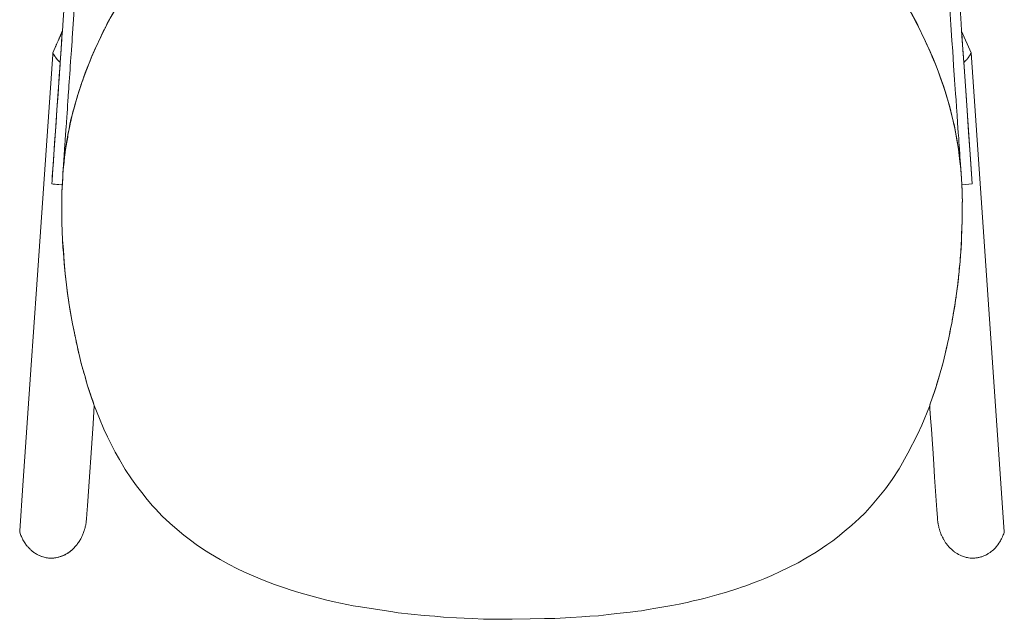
# Model space of a CAD drawing. Header units: centimetres. Extents: x -89 to 73, y -137 to 130.
# Tile 5 of 7: x -89 to -32, y 63 to 97. Entities that reach past the tile are written whole.
import ezdxf

# ---------------------------------------------------------------- set-up
doc = ezdxf.new("R2010")
doc.units = ezdxf.units.CM
doc.header["$LTSCALE"] = 5.08
doc.layers.add('Keine', color=7, linetype='Continuous', lineweight=5)

# ---------------------------------------------------------------- blocks, each defined once
blk = doc.blocks.new('Gruppe-14')
at = {"layer": 'Keine', "color": 7, "linetype": 'Continuous', "lineweight": 9}
blk.add_lwpolyline([(-87.137, 87.926), (-87.123, 88.124), (-87.108, 88.352), (-87.076, 88.806), (-87.047, 89.226), (-87.018, 89.646), (-86.997, 89.956), (-86.971, 90.326), (-86.94, 90.781), (-86.909, 91.221), (-86.888, 91.521), (-86.866, 91.842), (-86.84, 92.226), (-86.807, 92.706), (-86.776, 93.146), (-86.755, 93.446), (-86.725, 93.886), (-86.706, 94.166), (-86.686, 94.461), (-86.66, 94.826), (-86.644, 95.061), (-86.617, 95.446), (-86.596, 95.757), (-86.567, 96.186), (-86.545, 96.502), (-86.524, 96.8), (-86.501, 97.141), (-86.479, 97.461), (-86.461, 97.716), (-86.441, 98.011), (-86.424, 98.261), (-86.4, 98.606), (-86.38, 98.901), (-86.352, 99.298), (-86.334, 99.566), (-86.311, 99.881), (-86.294, 100.126), (-86.275, 100.402), (-86.264, 100.566), (-86.252, 100.742), (-86.238, 100.952), (-86.226, 101.12), (-86.216, 101.28), (-86.206, 101.422), (-86.194, 101.594), (-86.183, 101.764), (-86.175, 101.862), (-86.164, 102.024), (-86.154, 102.194), (-86.144, 102.334), (-86.131, 102.484), (-86.123, 102.604), (-86.106, 102.85), (-86.089, 103.102), (-86.069, 103.436), (-86.05, 103.668), (-86.032, 103.936), (-86.01, 104.281), (-85.963, 104.996), (-85.921, 105.631), (-85.881, 106.206), (-85.847, 106.666), (-85.79, 107.369), (-85.737, 107.93), (-85.665, 108.58), (-85.618, 109.121), (-85.534, 109.775), (-85.452, 110.326), (-85.413, 110.658), (-85.329, 111.132), (-85.267, 111.532), (-85.159, 112.053), (-85.102, 112.38), (-85.026, 112.748), (-84.936, 113.124), (-84.808, 113.647), (-84.703, 114.025), (-84.612, 114.346), (-84.495, 114.737), (-84.374, 115.094), (-84.221, 115.545), (-84.045, 116.01), (-83.872, 116.454), (-83.634, 117.009), (-83.481, 117.337), (-83.237, 117.827), (-83.012, 118.27), (-82.731, 118.791), (-82.579, 119.054), (-82.286, 119.507), (-82.142, 119.731), (-81.862, 120.164), (-81.681, 120.417), (-81.529, 120.638), (-81.282, 120.968), (-80.963, 121.389), (-80.765, 121.629), (-80.548, 121.896), (-80.33, 122.155), (-80.092, 122.422), (-79.77, 122.77), (-79.561, 122.98), (-79.314, 123.226), (-79.029, 123.519), (-78.66, 123.862), (-78.204, 124.257), (-77.939, 124.483), (-77.663, 124.702), (-77.371, 124.926), (-76.998, 125.206), (-76.607, 125.474), (-76.334, 125.661), (-76.067, 125.837), (-75.724, 126.035), (-75.411, 126.239), (-74.997, 126.47), (-74.583, 126.7), (-74.258, 126.865), (-73.834, 127.076), (-73.504, 127.216), (-73.166, 127.381), (-72.736, 127.571), (-72.403, 127.703), (-72.07, 127.835), (-71.418, 128.056), (-70.983, 128.228), (-70.631, 128.338), (-70.28, 128.449), (-69.884, 128.559), (-69.364, 128.696), (-68.984, 128.796), (-68.452, 128.936), (-68.004, 129.035), (-67.461, 129.136), (-66.844, 129.257), (-66.538, 129.318), (-65.78, 129.429), (-65.312, 129.493), (-64.774, 129.561), (-64.274, 129.609), (-63.46, 129.684), (-62.964, 129.72), (-62.432, 129.746), (-62.072, 129.765), (-61.544, 129.785), (-61.241, 129.789), (-60.694, 129.8), (-59.995, 129.79), (-59.404, 129.784), (-58.924, 129.774), (-58.294, 129.746), (-57.904, 129.703), (-57.354, 129.685), (-56.974, 129.641), (-56.559, 129.613), (-56.073, 129.563), (-55.674, 129.516), (-55.432, 129.486), (-54.985, 129.416), (-54.411, 129.322), (-53.951, 129.247), (-53.492, 129.172), (-53.164, 129.099), (-52.714, 128.997), (-52.364, 128.918), (-51.984, 128.832), (-51.672, 128.761), (-51.18, 128.627), (-50.765, 128.497), (-50.134, 128.315), (-49.878, 128.235), (-49.284, 128.025), (-48.775, 127.837), (-48.207, 127.626), (-47.652, 127.371), (-47.266, 127.201), (-46.846, 127.008), (-46.57, 126.862), (-46.184, 126.656), (-45.849, 126.473), (-45.6, 126.334), (-45.347, 126.191), (-45.155, 126.066), (-44.959, 125.953), (-44.704, 125.786), (-44.107, 125.39), (-43.604, 125.026), (-43.299, 124.797), (-43.056, 124.6), (-42.566, 124.2), (-42.244, 123.911), (-41.901, 123.6), (-41.633, 123.338), (-41.229, 122.933), (-40.897, 122.579), (-40.587, 122.239), (-40.203, 121.786), (-39.98, 121.516), (-39.579, 120.996), (-39.354, 120.698), (-39.019, 120.216), (-38.863, 119.988), (-38.599, 119.576), (-38.316, 119.126), (-38.105, 118.761), (-37.839, 118.289), (-37.582, 117.786), (-37.308, 117.221), (-37.093, 116.746), (-36.926, 116.327), (-36.734, 115.856), (-36.586, 115.447), (-36.378, 114.839), (-36.214, 114.284), (-36.09, 113.863), (-35.994, 113.477), (-35.865, 112.966), (-35.768, 112.516), (-35.674, 112.075), (-35.558, 111.446), (-35.452, 110.81), (-35.368, 110.181), (-35.28, 109.527), (-35.201, 108.924), (-35.136, 108.304), (-35.08, 107.71), (-35.042, 107.276), (-35.007, 106.831), (-34.962, 106.226), (-34.923, 105.685), (-34.883, 105.078), (-34.845, 104.496), (-34.813, 104.036), (-34.784, 103.572), (-34.751, 103.106), (-34.72, 102.646), (-34.686, 102.13), (-34.644, 101.536), (-34.602, 100.926), (-34.559, 100.296), (-34.369, 97.556), (-34.297, 96.516), (-34.212, 95.276), (-34.04, 92.796), (-33.912, 90.936), (-33.805, 89.386), (-33.704, 87.926), (-34.302, 87.882), (-34.303, 87.882), (-34.303, 87.885), (-34.303, 87.887), (-34.304, 87.888), (-34.304, 87.889), (-34.304, 87.89), (-34.304, 87.891), (-34.304, 87.892), (-34.304, 87.893), (-34.304, 87.894), (-34.304, 87.895), (-34.304, 87.896), (-34.304, 87.897), (-34.304, 87.897), (-34.304, 87.898), (-34.304, 87.899), (-34.304, 87.901), (-34.304, 87.902), (-34.304, 87.903), (-34.304, 87.905), (-34.304, 87.906), (-34.305, 87.907), (-34.305, 87.908), (-34.305, 87.909), (-34.305, 87.91), (-34.305, 87.912), (-34.305, 87.913), (-34.305, 87.913), (-34.305, 87.915), (-34.305, 87.916), (-34.305, 87.917), (-34.305, 87.919), (-34.305, 87.92), (-34.305, 87.921), (-34.305, 87.922), (-34.305, 87.924), (-34.305, 87.925), (-34.306, 87.926), (-34.306, 87.926), (-34.306, 87.928), (-34.306, 87.929), (-34.306, 87.931), (-34.306, 87.937), (-34.307, 87.943), (-34.323, 88.177), (-34.331, 88.293), (-34.342, 88.461), (-34.352, 88.605), (-34.368, 88.776), (-34.387, 88.96), (-34.404, 89.112), (-34.415, 89.207), (-34.428, 89.319), (-34.446, 89.468), (-34.461, 89.601), (-34.475, 89.718), (-34.484, 89.799), (-34.507, 90.006), (-34.534, 90.173), (-34.598, 90.54), (-34.667, 90.942), (-34.718, 91.18), (-34.829, 91.661), (-34.943, 92.156), (-35.099, 92.715), (-35.273, 93.302), (-35.388, 93.652), (-35.487, 93.931), (-35.556, 94.134), (-35.658, 94.427), (-35.777, 94.723), (-35.957, 95.161), (-36.083, 95.471), (-36.217, 95.768), (-36.395, 96.156), (-36.581, 96.551), (-36.732, 96.86), (-36.903, 97.194), (-37.015, 97.421), (-37.131, 97.646), (-37.253, 97.858), (-37.429, 98.173), (-37.555, 98.389), (-37.659, 98.575), (-37.78, 98.783), (-37.993, 99.118), (-38.09, 99.28), (-38.234, 99.506), (-38.352, 99.681), (-38.528, 99.939), (-38.661, 100.135), (-38.804, 100.351), (-38.919, 100.515), (-39.161, 100.836), (-39.372, 101.124), (-39.611, 101.44), (-39.943, 101.841), (-40.183, 102.135), (-40.346, 102.331), (-40.63, 102.641), (-40.866, 102.902), (-41.04, 103.095), (-41.324, 103.377), (-41.663, 103.72), (-41.957, 104.014), (-42.287, 104.305), (-42.903, 104.849), (-43.716, 105.5), (-44.213, 105.857), (-44.803, 106.269), (-45.446, 106.682), (-45.827, 106.914), (-46.252, 107.158), (-46.764, 107.453), (-47.185, 107.661), (-47.709, 107.929), (-48.021, 108.07), (-48.118, 108.114), (-48.469, 108.273), (-48.783, 108.416), (-49.036, 108.517), (-49.265, 108.616), (-49.557, 108.725), (-49.882, 108.855), (-50.177, 108.958), (-50.411, 109.046), (-50.594, 109.107), (-50.778, 109.168), (-50.914, 109.216), (-51.039, 109.256), (-51.194, 109.301), (-51.379, 109.36), (-51.672, 109.448), (-51.882, 109.512), (-52.04, 109.559), (-52.384, 109.656), (-52.614, 109.714), (-52.864, 109.776), (-53.085, 109.831), (-53.21, 109.859), (-53.307, 109.882), (-53.384, 109.899), (-53.466, 109.918), (-53.533, 109.933), (-53.604, 109.949), (-53.657, 109.96), (-53.71, 109.972), (-53.78, 109.986), (-53.848, 110.001), (-53.915, 110.015), (-53.965, 110.026), (-54.049, 110.044), (-54.13, 110.061), (-54.196, 110.076), (-54.277, 110.093), (-54.305, 110.099), (-54.37, 110.111), (-54.456, 110.127), (-54.521, 110.138), (-54.61, 110.155), (-54.65, 110.162), (-54.706, 110.172), (-54.751, 110.18), (-54.811, 110.191), (-54.854, 110.199), (-54.926, 110.212), (-55.003, 110.225), (-55.072, 110.236), (-55.153, 110.25), (-55.217, 110.261), (-55.298, 110.275), (-55.374, 110.288), (-55.45, 110.301), (-55.497, 110.309), (-55.537, 110.316), (-55.598, 110.324), (-55.662, 110.332), (-55.713, 110.338), (-55.739, 110.342), (-55.8, 110.349), (-55.855, 110.356), (-55.93, 110.366), (-55.991, 110.374), (-56.045, 110.381), (-56.131, 110.392), (-56.239, 110.407), (-56.326, 110.419), (-56.455, 110.437), (-56.604, 110.458), (-56.709, 110.473), (-56.779, 110.482), (-56.869, 110.491), (-57.049, 110.509), (-57.166, 110.521), (-57.269, 110.532), (-57.359, 110.54), (-57.434, 110.547), (-57.599, 110.561), (-57.666, 110.567), (-57.74, 110.574), (-57.799, 110.579), (-57.856, 110.584), (-57.92, 110.59), (-57.963, 110.594), (-57.975, 110.594), (-58.019, 110.596), (-58.045, 110.597), (-58.076, 110.598), (-58.119, 110.6), (-58.172, 110.602), (-58.226, 110.604), (-58.268, 110.605), (-58.304, 110.607), (-58.347, 110.609), (-58.387, 110.61), (-58.422, 110.612), (-58.462, 110.613), (-58.488, 110.614), (-58.539, 110.616), (-58.578, 110.618), (-58.616, 110.619), (-58.653, 110.621), (-58.682, 110.622), (-58.723, 110.623), (-58.766, 110.625), (-58.796, 110.626), (-58.842, 110.628), (-58.874, 110.629), (-58.91, 110.631), (-58.942, 110.632), (-58.98, 110.633), (-59.023, 110.635), (-59.065, 110.637), (-59.106, 110.638), (-59.137, 110.64), (-59.175, 110.641), (-59.202, 110.642), (-59.235, 110.643), (-59.272, 110.645), (-59.32, 110.647), (-59.364, 110.649), (-59.396, 110.65), (-59.424, 110.651), (-59.451, 110.652), (-59.485, 110.653), (-59.526, 110.655), (-59.552, 110.656), (-59.581, 110.657), (-59.613, 110.658), (-59.644, 110.659), (-59.675, 110.661), (-59.701, 110.662), (-59.739, 110.663), (-59.77, 110.664), (-59.805, 110.666), (-59.831, 110.667), (-59.876, 110.669), (-59.909, 110.67), (-60.043, 110.675), (-60.132, 110.679), (-60.182, 110.681), (-60.226, 110.682), (-60.27, 110.684), (-60.311, 110.685), (-60.352, 110.685), (-60.484, 110.686), (-60.586, 110.686), (-60.674, 110.685), (-60.754, 110.685), (-60.85, 110.682), (-60.969, 110.682), (-61.054, 110.678), (-61.184, 110.674), (-61.447, 110.667), (-61.766, 110.658), (-61.904, 110.652), (-62.056, 110.644), (-62.222, 110.633), (-63.06, 110.579), (-63.504, 110.537), (-63.847, 110.504), (-64.114, 110.478), (-64.294, 110.446), (-64.627, 110.406), (-65.045, 110.356), (-65.515, 110.281), (-65.964, 110.204), (-66.378, 110.131), (-66.627, 110.083), (-66.917, 110.021), (-67.262, 109.946), (-67.634, 109.861), (-67.953, 109.787), (-68.294, 109.694), (-68.745, 109.573), (-69.054, 109.496), (-69.409, 109.376), (-69.831, 109.242), (-70.141, 109.141), (-70.559, 108.995), (-70.834, 108.894), (-71.062, 108.809), (-71.27, 108.731), (-71.59, 108.603), (-71.82, 108.511), (-72.118, 108.382), (-72.45, 108.239), (-72.656, 108.146), (-72.802, 108.082), (-72.964, 108.009), (-73.169, 107.908), (-73.319, 107.829), (-73.437, 107.771), (-73.554, 107.713), (-73.7, 107.638), (-73.803, 107.585), (-73.864, 107.554), (-73.99, 107.49), (-74.024, 107.47), (-74.139, 107.408), (-74.225, 107.36), (-74.285, 107.325), (-74.609, 107.146), (-74.794, 107.045), (-74.919, 106.97), (-75.048, 106.895), (-75.187, 106.814), (-75.256, 106.771), (-75.333, 106.722), (-75.462, 106.636), (-75.521, 106.602), (-75.578, 106.565), (-75.662, 106.511), (-75.774, 106.44), (-75.869, 106.381), (-75.937, 106.34), (-75.972, 106.317), (-76.05, 106.262), (-76.165, 106.181), (-76.269, 106.108), (-76.338, 106.06), (-76.409, 106.01), (-76.505, 105.941), (-76.558, 105.906), (-76.601, 105.876), (-76.639, 105.848), (-76.697, 105.807), (-76.714, 105.795), (-76.736, 105.779), (-76.766, 105.758), (-76.783, 105.745), (-76.801, 105.732), (-76.837, 105.707), (-76.867, 105.685), (-76.908, 105.655), (-76.934, 105.636), (-76.986, 105.6), (-77.014, 105.579), (-77.04, 105.561), (-77.049, 105.554), (-77.069, 105.538), (-77.091, 105.521), (-77.115, 105.502), (-77.139, 105.483), (-77.156, 105.47), (-77.178, 105.452), (-77.194, 105.44), (-77.218, 105.42), (-77.241, 105.402), (-77.263, 105.385), (-77.282, 105.37), (-77.308, 105.349), (-77.335, 105.329), (-77.357, 105.311), (-77.381, 105.292), (-77.399, 105.278), (-77.43, 105.254), (-77.444, 105.242), (-77.459, 105.23), (-77.48, 105.214), (-77.49, 105.206), (-77.507, 105.193), (-77.522, 105.18), (-77.532, 105.174), (-77.553, 105.157), (-77.566, 105.146), (-77.585, 105.131), (-77.603, 105.117), (-77.624, 105.1), (-77.647, 105.081), (-77.661, 105.07), (-77.673, 105.061), (-77.689, 105.048), (-77.702, 105.037), (-77.715, 105.027), (-77.727, 105.017), (-77.74, 105.007), (-77.766, 104.986), (-77.783, 104.973), (-77.799, 104.96), (-77.82, 104.943), (-77.836, 104.93), (-77.85, 104.919), (-77.867, 104.905), (-77.89, 104.887), (-77.906, 104.874), (-77.916, 104.866), (-77.986, 104.81), (-78.026, 104.773), (-78.056, 104.746), (-78.102, 104.705), (-78.144, 104.668), (-78.193, 104.626), (-78.224, 104.601), (-78.278, 104.557), (-78.304, 104.537), (-78.323, 104.52), (-78.356, 104.488), (-78.387, 104.459), (-78.426, 104.421), (-78.463, 104.384), (-78.506, 104.347), (-78.547, 104.312), (-78.576, 104.286), (-78.624, 104.244), (-78.654, 104.217), (-78.703, 104.174), (-78.731, 104.148), (-78.767, 104.117), (-78.812, 104.077), (-78.837, 104.053), (-78.859, 104.035), (-78.878, 104.017), (-78.89, 104.006), (-78.926, 103.971), (-78.953, 103.945), (-78.969, 103.928), (-78.986, 103.912), (-79, 103.898), (-79.015, 103.883), (-79.028, 103.869), (-79.042, 103.855), (-79.058, 103.839), (-79.089, 103.808), (-79.103, 103.794), (-79.113, 103.785), (-79.126, 103.771), (-79.136, 103.762), (-79.15, 103.748), (-79.158, 103.74), (-79.167, 103.731), (-79.175, 103.722), (-79.184, 103.713), (-79.193, 103.705), (-79.21, 103.689), (-79.22, 103.679), (-79.231, 103.669), (-79.245, 103.655), (-79.265, 103.636), (-79.282, 103.62), (-79.296, 103.607), (-79.313, 103.59), (-79.331, 103.573), (-79.36, 103.545), (-79.381, 103.525), (-79.409, 103.498), (-79.436, 103.472), (-79.465, 103.442), (-79.484, 103.423), (-79.512, 103.394), (-79.533, 103.373), (-79.563, 103.342), (-79.587, 103.318), (-79.607, 103.298), (-79.626, 103.278), (-79.647, 103.258), (-79.667, 103.237), (-79.687, 103.216), (-79.718, 103.185), (-79.729, 103.173), (-79.739, 103.16), (-79.758, 103.139), (-79.767, 103.128), (-79.786, 103.105), (-79.802, 103.087), (-79.935, 102.936), (-80.002, 102.865), (-80.061, 102.802), (-80.117, 102.741), (-80.14, 102.717), (-80.165, 102.689), (-80.198, 102.655), (-80.208, 102.643), (-80.217, 102.634), (-80.224, 102.626), (-80.233, 102.617), (-80.24, 102.608), (-80.25, 102.597), (-80.262, 102.584), (-80.273, 102.571), (-80.281, 102.562), (-80.308, 102.531), (-80.321, 102.516), (-80.342, 102.492), (-80.36, 102.472), (-80.373, 102.457), (-80.386, 102.442), (-80.404, 102.422), (-80.42, 102.403), (-80.437, 102.383), (-80.454, 102.364), (-80.469, 102.347), (-80.483, 102.331), (-80.498, 102.313), (-80.512, 102.298), (-80.526, 102.281), (-80.542, 102.263), (-80.554, 102.249), (-80.569, 102.233), (-80.584, 102.216), (-80.596, 102.201), (-80.612, 102.183), (-80.627, 102.166), (-80.642, 102.149), (-80.657, 102.132), (-80.671, 102.115), (-80.69, 102.094), (-80.703, 102.079), (-80.71, 102.072), (-80.714, 102.066), (-80.724, 102.054), (-80.735, 102.04), (-80.747, 102.026), (-80.759, 102.011), (-80.789, 101.975), (-80.825, 101.93), (-80.856, 101.892), (-80.884, 101.858), (-80.911, 101.824), (-80.939, 101.79), (-80.972, 101.75), (-80.994, 101.723), (-81.028, 101.68), (-81.062, 101.638), (-81.105, 101.584), (-81.146, 101.532), (-81.213, 101.449), (-81.261, 101.388), (-81.294, 101.346), (-81.334, 101.296), (-81.393, 101.222), (-81.429, 101.177), (-81.444, 101.156), (-81.471, 101.121), (-81.49, 101.094), (-81.517, 101.057), (-81.54, 101.026), (-81.565, 100.992), (-81.586, 100.964), (-81.608, 100.935), (-81.618, 100.922), (-81.634, 100.898), (-81.653, 100.873), (-81.667, 100.853), (-81.688, 100.825), (-81.704, 100.804), (-81.722, 100.779), (-81.742, 100.752), (-81.756, 100.733), (-81.778, 100.702), (-81.803, 100.667), (-81.831, 100.629), (-81.858, 100.592), (-81.878, 100.563), (-81.904, 100.527), (-81.923, 100.502), (-81.94, 100.478), (-81.957, 100.454), (-81.982, 100.419), (-82.011, 100.38), (-82.039, 100.34), (-82.079, 100.284), (-82.147, 100.189), (-82.177, 100.143), (-82.201, 100.107), (-82.234, 100.061), (-82.266, 100.015), (-82.292, 99.976), (-82.324, 99.931), (-82.511, 99.656), (-82.724, 99.337), (-82.794, 99.215), (-82.931, 98.977), (-83.029, 98.815), (-83.193, 98.544), (-83.307, 98.346), (-83.475, 98.056), (-83.606, 97.816), (-83.744, 97.561), (-83.785, 97.486), (-83.916, 97.246), (-83.968, 97.131), (-84.02, 97.015), (-84.035, 96.989), (-84.101, 96.874), (-84.15, 96.778), (-84.249, 96.576), (-84.372, 96.309), (-84.496, 96.037), (-84.561, 95.913), (-84.659, 95.692), (-84.731, 95.533), (-84.805, 95.347), (-84.972, 94.94), (-85.089, 94.626), (-85.195, 94.38), (-85.282, 94.132), (-85.367, 93.887), (-85.454, 93.632), (-85.568, 93.302), (-85.624, 93.115), (-85.688, 92.889), (-85.769, 92.636), (-85.822, 92.423), (-85.898, 92.156), (-85.931, 92.009), (-86.024, 91.676), (-86.086, 91.399), (-86.13, 91.136), (-86.147, 91.045), (-86.196, 90.809), (-86.214, 90.646), (-86.27, 90.359), (-86.313, 90.099), (-86.362, 89.802), (-86.39, 89.549), (-86.426, 89.2), (-86.458, 88.927), (-86.474, 88.775), (-86.493, 88.505), (-86.493, 88.324), (-86.503, 88.19), (-86.509, 88.128), (-86.515, 88.048), (-86.521, 87.963), (-86.524, 87.915), (-86.528, 87.881), (-86.838, 87.904), (-87.059, 87.92)], close=True, dxfattribs=at)
blk.add_lwpolyline([(-86.482, 88.695), (-86.477, 88.768), (-86.473, 88.828), (-86.469, 88.885), (-86.466, 88.933), (-86.46, 89.016), (-86.456, 89.078), (-86.45, 89.159), (-86.446, 89.222), (-86.441, 89.295), (-86.436, 89.367), (-86.432, 89.428), (-86.427, 89.493), (-86.422, 89.563), (-86.417, 89.643), (-86.412, 89.708), (-86.405, 89.819), (-86.4, 89.89), (-86.391, 90.012), (-86.383, 90.134), (-86.374, 90.258), (-86.366, 90.38), (-86.358, 90.492), (-86.351, 90.596), (-86.345, 90.686), (-86.338, 90.782), (-86.333, 90.852), (-86.326, 90.958), (-86.317, 91.09), (-86.308, 91.224), (-86.289, 91.5), (-86.267, 91.816), (-86.251, 92.05), (-86.234, 92.29), (-86.222, 92.468), (-86.2, 92.776), (-86.189, 92.946), (-86.181, 93.06), (-86.166, 93.278), (-86.154, 93.448), (-86.139, 93.656), (-86.126, 93.852), (-86.109, 94.096), (-86.093, 94.326), (-86.076, 94.576), (-86.063, 94.756), (-86.044, 95.042), (-86.028, 95.27), (-86.014, 95.474), (-85.998, 95.708), (-85.978, 95.988), (-85.963, 96.202), (-85.949, 96.418), (-85.875, 97.486), (-85.815, 98.356), (-85.76, 99.146), (-85.707, 99.916), (-85.668, 100.476), (-85.618, 101.196), (-85.563, 101.996), (-85.52, 102.616), (-85.475, 103.276), (-85.433, 103.906), (-85.4, 104.406), (-85.372, 104.836), (-85.34, 105.316), (-85.299, 105.923), (-85.264, 106.386), (-85.233, 106.826), (-85.193, 107.314), (-85.152, 107.801), (-85.106, 108.276), (-85.034, 108.931), (-84.991, 109.275), (-84.949, 109.607), (-84.897, 110.018), (-84.813, 110.587), (-84.723, 111.196), (-84.612, 111.812), (-84.512, 112.3), (-84.409, 112.787), (-84.313, 113.176), (-84.216, 113.568), (-84.12, 113.914), (-83.997, 114.356), (-83.855, 114.797), (-83.712, 115.238), (-83.548, 115.676), (-83.419, 116.016), (-83.25, 116.434), (-83.112, 116.76), (-82.935, 117.149), (-82.816, 117.397), (-82.649, 117.686), (-82.513, 117.992), (-82.324, 118.346), (-82.192, 118.567), (-82.026, 118.854), (-81.807, 119.198), (-81.668, 119.416), (-81.377, 119.872), (-81.228, 120.09), (-81.045, 120.341), (-80.774, 120.71), (-80.565, 120.999), (-80.282, 121.351), (-80.057, 121.631), (-79.919, 121.787), (-79.616, 122.13), (-79.454, 122.316), (-79.132, 122.648), (-78.884, 122.896), (-78.663, 123.123), (-78.475, 123.296), (-78.221, 123.537), (-77.984, 123.74), (-77.732, 123.957), (-77.43, 124.213), (-77.156, 124.425), (-76.877, 124.631), (-76.622, 124.826), (-76.234, 125.094), (-75.938, 125.299), (-75.644, 125.484), (-75.284, 125.707), (-75.013, 125.87), (-74.671, 126.062), (-74.348, 126.24), (-74.104, 126.365), (-73.797, 126.517), (-73.385, 126.722), (-72.965, 126.909), (-72.672, 127.034), (-72.118, 127.266), (-71.774, 127.403), (-71.434, 127.519), (-71.154, 127.614), (-70.827, 127.743), (-70.39, 127.881), (-70.027, 127.995), (-69.674, 128.088), (-69.274, 128.207), (-68.85, 128.306), (-68.622, 128.373), (-68.342, 128.441), (-68.177, 128.481), (-67.754, 128.563), (-67.124, 128.686), (-66.804, 128.748), (-66.415, 128.824), (-65.954, 128.889), (-65.393, 128.965), (-64.834, 129.041), (-64.624, 129.072), (-64.224, 129.106), (-63.703, 129.15), (-63.484, 129.168), (-63.004, 129.212), (-62.464, 129.243), (-61.854, 129.265), (-61.351, 129.284), (-60.927, 129.294), (-60.574, 129.295), (-60, 129.285), (-59.614, 129.281), (-59.091, 129.275), (-58.714, 129.259), (-58.136, 129.233), (-57.677, 129.2), (-57.044, 129.139), (-56.607, 129.11), (-56.069, 129.052), (-55.848, 129.026), (-55.381, 128.969), (-54.94, 128.903), (-54.468, 128.825), (-54.036, 128.754), (-53.584, 128.674), (-53.137, 128.572), (-52.654, 128.464), (-52.054, 128.327), (-51.751, 128.259), (-51.264, 128.114), (-50.764, 127.966), (-50.314, 127.837), (-50.079, 127.768), (-49.694, 127.622), (-48.914, 127.342), (-48.468, 127.175), (-48.014, 126.97), (-47.481, 126.724), (-47.178, 126.584), (-46.89, 126.451), (-46.57, 126.266), (-46.26, 126.09), (-45.85, 125.883), (-45.458, 125.644), (-45.266, 125.517), (-44.866, 125.286), (-44.687, 125.148), (-44.4, 124.954), (-44.114, 124.745), (-43.854, 124.552), (-43.574, 124.342), (-43.217, 124.053), (-42.946, 123.822), (-42.595, 123.507), (-42.333, 123.272), (-42.042, 122.986), (-41.764, 122.706), (-41.362, 122.281), (-41.049, 121.94), (-40.85, 121.706), (-40.538, 121.326), (-40.266, 120.986), (-39.981, 120.606), (-39.8, 120.364), (-39.541, 119.985), (-39.282, 119.606), (-39.12, 119.344), (-38.873, 118.953), (-38.527, 118.346), (-38.338, 118.01), (-38.147, 117.63), (-38.031, 117.399), (-37.829, 116.974), (-37.698, 116.676), (-37.578, 116.411), (-37.395, 115.944), (-37.285, 115.662), (-37.201, 115.444), (-37.081, 115.084), (-36.93, 114.639), (-36.858, 114.396), (-36.773, 114.103), (-36.67, 113.748), (-36.56, 113.306), (-36.449, 112.864), (-36.356, 112.425), (-36.262, 111.985), (-36.165, 111.458), (-36.056, 110.816), (-35.941, 110.036), (-35.815, 109.028), (-35.744, 108.366), (-35.692, 107.836), (-35.645, 107.286), (-35.6, 106.693), (-35.536, 105.842), (-35.49, 105.166), (-35.45, 104.556), (-35.409, 103.936), (-35.369, 103.336), (-35.315, 102.536), (-35.254, 101.656), (-35.209, 100.996), (-35.163, 100.346), (-35.111, 99.576), (-35.054, 98.766), (-34.986, 97.786), (-34.944, 97.176), (-34.881, 96.256), (-34.838, 95.636), (-34.781, 94.806), (-34.724, 93.986), (-34.667, 93.161), (-34.642, 92.806), (-34.614, 92.391), (-34.582, 91.926), (-34.551, 91.481), (-34.511, 90.901), (-34.489, 90.591), (-34.473, 90.351), (-34.446, 89.966), (-34.424, 89.641), (-34.415, 89.512), (-34.399, 89.29), (-34.385, 89.087), (-34.378, 88.987), (-34.372, 88.899), (-34.367, 88.823), (-34.361, 88.741), (-34.357, 88.679), (-34.355, 88.652), (-34.354, 88.635), (-34.353, 88.625), (-34.353, 88.62), (-34.353, 88.613), (-34.352, 88.609), (-34.352, 88.606)], dxfattribs=at)
blk = doc.blocks.new('Gruppe-15')
at = {"layer": 'Keine', "color": 7, "linetype": 'Continuous', "lineweight": 9}
blk.add_lwpolyline([(-86.528, 87.881), (-86.518, 88.006), (-86.512, 88.088), (-86.506, 88.165), (-86.501, 88.234), (-86.499, 88.324), (-86.497, 88.372), (-86.493, 88.452), (-86.49, 88.504), (-86.489, 88.542), (-86.488, 88.572), (-86.486, 88.608), (-86.485, 88.636), (-86.483, 88.66), (-86.482, 88.68), (-86.48, 88.702), (-86.478, 88.736), (-86.475, 88.761), (-86.473, 88.789), (-86.471, 88.815), (-86.469, 88.837), (-86.465, 88.866), (-86.464, 88.879), (-86.461, 88.904), (-86.458, 88.927), (-86.455, 88.954), (-86.453, 88.975), (-86.45, 89.001), (-86.447, 89.022), (-86.444, 89.053), (-86.44, 89.081), (-86.438, 89.096), (-86.435, 89.118), (-86.433, 89.134), (-86.431, 89.156), (-86.429, 89.172), (-86.428, 89.186), (-86.426, 89.2), (-86.424, 89.219), (-86.422, 89.241), (-86.42, 89.261), (-86.418, 89.277), (-86.392, 89.498), (-86.367, 89.758), (-86.332, 89.983), (-86.296, 90.199), (-86.254, 90.459), (-86.189, 90.85), (-86.113, 91.215), (-86.046, 91.524), (-85.975, 91.842), (-85.909, 92.112), (-85.808, 92.47), (-85.737, 92.72), (-85.61, 93.164), (-85.49, 93.512), (-85.39, 93.818), (-85.051, 94.745), (-84.832, 95.287), (-84.602, 95.818), (-84.278, 96.511), (-83.994, 97.073), (-83.744, 97.561), (-83.466, 98.044), (-83.25, 98.445), (-83.029, 98.815), (-82.716, 99.332), (-82.417, 99.793), (-82.039, 100.34), (-81.688, 100.825), (-81.393, 101.222), (-81.028, 101.68), (-80.642, 102.149), (-80.24, 102.608), (-79.802, 103.087), (-79.533, 103.373), (-79.245, 103.655), (-79, 103.898), (-78.729, 104.146), (-78.547, 104.312), (-78.304, 104.537), (-78.056, 104.746), (-77.867, 104.905), (-77.597, 105.121), (-77.308, 105.349), (-77.096, 105.517), (-76.867, 105.685), (-76.558, 105.906), (-76.303, 106.084), (-75.972, 106.317), (-75.683, 106.484), (-75.521, 106.602), (-75.196, 106.809), (-75.034, 106.903), (-74.856, 107.008), (-74.706, 107.091), (-74.577, 107.165), (-74.404, 107.261), (-74.255, 107.343), (-74.139, 107.408), (-73.994, 107.491), (-73.834, 107.57), (-73.601, 107.689), (-73.365, 107.809), (-73.188, 107.896), (-73.055, 107.956), (-72.883, 108.045), (-72.729, 108.114), (-72.553, 108.193), (-72.332, 108.293), (-72.118, 108.382), (-71.919, 108.461), (-71.787, 108.524), (-71.59, 108.603), (-71.43, 108.667), (-71.248, 108.74), (-71.062, 108.809), (-70.734, 108.932), (-70.558, 108.993), (-70.372, 109.067), (-70.117, 109.149), (-69.939, 109.207), (-69.769, 109.261), (-69.619, 109.307), (-69.312, 109.409), (-69.172, 109.451), (-69.033, 109.493), (-68.848, 109.544), (-68.655, 109.596), (-68.463, 109.648), (-68.164, 109.724), (-67.953, 109.787), (-67.756, 109.831), (-67.593, 109.871), (-67.448, 109.904), (-67.188, 109.959), (-67.028, 109.995), (-66.772, 110.052), (-66.627, 110.083), (-66.309, 110.144), (-66.108, 110.177), (-65.868, 110.218), (-65.654, 110.258), (-65.515, 110.281), (-65.28, 110.318), (-65.045, 110.356), (-64.708, 110.399), (-64.46, 110.426), (-64.204, 110.462), (-64.114, 110.478), (-63.981, 110.49), (-63.739, 110.516), (-63.282, 110.558), (-63.044, 110.58), (-62.817, 110.602), (-62.534, 110.613), (-62.328, 110.629), (-62.056, 110.644), (-61.904, 110.652), (-61.644, 110.661), (-61.369, 110.669), (-61.184, 110.674), (-60.909, 110.682), (-60.61, 110.682), (-60.586, 110.686), (-60.418, 110.686), (-60.087, 110.677), (-59.876, 110.662), (-59.661, 110.658), (-59.424, 110.641), (-59.175, 110.641), (-58.91, 110.631), (-58.723, 110.617), (-58.422, 110.612), (-58.226, 110.598), (-58.045, 110.597), (-57.799, 110.575), (-57.599, 110.558), (-57.314, 110.536), (-57.049, 110.509), (-56.869, 110.491), (-56.657, 110.462), (-56.456, 110.433), (-56.185, 110.399), (-56.018, 110.378), (-55.827, 110.353), (-55.713, 110.338), (-55.537, 110.314), (-55.45, 110.299), (-55.257, 110.266), (-55.112, 110.241), (-54.89, 110.205), (-54.728, 110.176), (-54.521, 110.138), (-54.37, 110.111), (-54.236, 110.082), (-54.007, 110.033), (-53.881, 110.006), (-53.5, 109.92), (-53.248, 109.873), (-53.085, 109.831), (-52.864, 109.776), (-52.659, 109.725), (-52.499, 109.685), (-52.384, 109.656), (-52.226, 109.612), (-52.041, 109.556), (-51.881, 109.508), (-51.673, 109.445), (-51.449, 109.381), (-51.287, 109.331), (-51.087, 109.27), (-50.977, 109.232), (-50.848, 109.187), (-50.688, 109.131), (-50.177, 108.958), (-49.719, 108.79), (-49.268, 108.61), (-48.91, 108.467), (-48.658, 108.356), (-48.256, 108.177), (-47.865, 107.999), (-47.324, 107.732), (-46.943, 107.542), (-46.514, 107.295), (-45.935, 106.961), (-45.556, 106.748), (-45.203, 106.522), (-44.803, 106.269), (-44.43, 106.009), (-44.107, 105.781), (-43.909, 105.638), (-43.754, 105.527), (-43.614, 105.414), (-43.549, 105.364), (-43.432, 105.27), (-42.876, 104.824), (-42.728, 104.692), (-42.545, 104.536), (-42.456, 104.456), (-42.376, 104.376), (-42.17, 104.202), (-42.006, 104.056), (-41.944, 104), (-41.81, 103.867), (-41.581, 103.639), (-41.368, 103.427), (-41.159, 103.219), (-40.942, 102.986), (-40.63, 102.641), (-40.346, 102.331), (-40.159, 102.105), (-39.978, 101.885), (-39.777, 101.641), (-39.554, 101.363), (-39.372, 101.124), (-39.082, 100.731), (-38.804, 100.351), (-38.489, 99.888), (-38.352, 99.681), (-38.234, 99.506), (-38.09, 99.28), (-37.895, 98.956), (-37.786, 98.78), (-37.555, 98.389), (-37.379, 98.085), (-37.199, 97.765), (-37.004, 97.427), (-36.889, 97.201), (-36.801, 97.001), (-36.664, 96.726), (-36.495, 96.377), (-36.368, 96.106), (-36.274, 95.903), (-36.152, 95.626), (-36.02, 95.316), (-35.952, 95.146), (-35.844, 94.886), (-35.717, 94.575), (-35.658, 94.427), (-35.556, 94.134), (-35.443, 93.812), (-35.341, 93.499), (-35.264, 93.258), (-35.144, 92.861), (-35.048, 92.532), (-34.976, 92.277), (-34.92, 92.068), (-34.848, 91.746), (-34.788, 91.48), (-34.714, 91.158), (-34.667, 90.942), (-34.613, 90.626), (-34.573, 90.372), (-34.534, 90.173), (-34.514, 90.049), (-34.498, 89.956), (-34.49, 89.851), (-34.47, 89.677), (-34.446, 89.468), (-34.434, 89.371), (-34.41, 89.16), (-34.392, 89.003)], dxfattribs=at)
at = {"layer": 'Keine', "color": 7}
blk.add_blockref('Gruppe-14', (0, 0), dxfattribs=at)
blk = doc.blocks.new('Gruppe-16')
at = {"layer": 'Keine', "color": 7, "linetype": 'Continuous', "lineweight": 9}
blk.add_lwpolyline([(-89, 67.723), (-88.967, 67.624), (-88.947, 67.567), (-88.926, 67.516), (-88.898, 67.447), (-88.885, 67.415), (-88.853, 67.35), (-88.836, 67.314), (-88.808, 67.259), (-88.777, 67.204), (-88.741, 67.141), (-88.701, 67.08), (-88.662, 67.022), (-88.638, 66.987), (-88.597, 66.935), (-88.565, 66.893), (-88.537, 66.858), (-88.51, 66.828), (-88.476, 66.791), (-88.44, 66.752), (-88.401, 66.714), (-88.365, 66.68), (-88.33, 66.648), (-88.29, 66.612), (-88.251, 66.58), (-88.214, 66.551), (-88.181, 66.527), (-88.142, 66.5), (-88.092, 66.466), (-88.037, 66.433), (-87.989, 66.405), (-87.952, 66.384), (-87.908, 66.363), (-87.877, 66.348), (-87.848, 66.336), (-87.808, 66.318), (-87.771, 66.304), (-87.74, 66.292), (-87.711, 66.282), (-87.662, 66.266), (-87.633, 66.258), (-87.583, 66.243), (-87.518, 66.228), (-87.464, 66.218), (-87.422, 66.21), (-87.381, 66.205), (-87.33, 66.199), (-87.287, 66.196), (-87.246, 66.193), (-87.194, 66.192), (-87.16, 66.192), (-87.094, 66.193), (-87.051, 66.196), (-87.012, 66.199), (-86.971, 66.204), (-86.933, 66.208), (-86.902, 66.214), (-86.853, 66.222), (-86.815, 66.23), (-86.769, 66.24), (-86.734, 66.25), (-86.696, 66.26), (-86.643, 66.277), (-86.602, 66.291), (-86.563, 66.304), (-86.535, 66.316), (-86.485, 66.337), (-86.45, 66.352), (-86.422, 66.366), (-86.391, 66.38), (-86.367, 66.393), (-86.334, 66.412), (-86.313, 66.424), (-86.277, 66.443), (-86.245, 66.463), (-86.225, 66.475), (-86.207, 66.486), (-86.182, 66.502), (-86.173, 66.509), (-86.151, 66.524), (-86.127, 66.541), (-86.106, 66.556), (-86.091, 66.567), (-86.079, 66.577), (-86.066, 66.587), (-86.054, 66.595), (-86.038, 66.608), (-86.024, 66.619), (-86.009, 66.632), (-85.995, 66.644), (-85.98, 66.659), (-85.962, 66.673), (-85.95, 66.684), (-85.936, 66.697), (-85.919, 66.712), (-85.907, 66.723), (-85.892, 66.738), (-85.876, 66.755), (-85.859, 66.772), (-85.837, 66.794), (-85.793, 66.839), (-85.739, 66.903), (-85.706, 66.942), (-85.669, 66.988), (-85.636, 67.034), (-85.603, 67.078), (-85.586, 67.101), (-85.547, 67.163), (-85.515, 67.212), (-85.49, 67.254), (-85.46, 67.307), (-85.434, 67.352), (-85.412, 67.4), (-85.392, 67.442), (-85.355, 67.52), (-85.332, 67.576), (-85.316, 67.616), (-85.293, 67.672), (-85.27, 67.74), (-85.252, 67.795), (-85.242, 67.831), (-85.219, 67.907), (-85.206, 67.956), (-85.192, 68.012), (-85.181, 68.063), (-85.17, 68.114), (-85.16, 68.172), (-85.147, 68.252), (-85.139, 68.304), (-85.133, 68.364), (-85.128, 68.418), (-85.123, 68.468), (-85.12, 68.52), (-85.116, 68.576), (-85.111, 68.642), (-85.107, 68.708), (-85.102, 68.768), (-85.07, 69.236), (-84.741, 73.996), (-84.668, 75.058), (-84.688, 75.116), (-84.72, 75.21), (-84.76, 75.324), (-84.798, 75.434), (-84.831, 75.531), (-84.846, 75.574), (-84.895, 75.718), (-84.923, 75.806), (-84.954, 75.896), (-85.004, 76.04), (-85.03, 76.121), (-85.056, 76.196), (-85.08, 76.268), (-85.102, 76.35), (-85.136, 76.469), (-85.156, 76.542), (-85.182, 76.635), (-85.206, 76.717), (-85.228, 76.793), (-85.246, 76.856), (-85.271, 76.943), (-85.297, 77.034), (-85.319, 77.11), (-85.346, 77.202), (-85.358, 77.246), (-85.374, 77.302), (-85.389, 77.352), (-85.401, 77.387), (-85.41, 77.428), (-85.421, 77.467), (-85.433, 77.522), (-85.442, 77.552), (-85.453, 77.604), (-85.464, 77.645), (-85.473, 77.687), (-85.483, 77.729), (-85.494, 77.774), (-85.506, 77.825), (-85.515, 77.864), (-85.524, 77.902), (-85.537, 77.952), (-85.552, 78.016), (-85.568, 78.084), (-85.583, 78.146), (-85.592, 78.184), (-85.604, 78.238), (-85.619, 78.297), (-85.631, 78.355), (-85.64, 78.398), (-85.65, 78.448), (-85.665, 78.515), (-85.681, 78.593), (-85.683, 78.604), (-85.699, 78.679), (-85.713, 78.746), (-85.729, 78.82), (-85.741, 78.877), (-85.75, 78.931), (-85.759, 78.968), (-85.769, 79.008), (-85.78, 79.068), (-85.793, 79.123), (-85.804, 79.179), (-85.817, 79.235), (-85.827, 79.289), (-85.859, 79.446), (-85.929, 79.81), (-86.01, 80.237), (-86.047, 80.481), (-86.127, 80.905), (-86.174, 81.212), (-86.222, 81.546), (-86.289, 82.076), (-86.341, 82.526), (-86.383, 82.896), (-86.415, 83.292), (-86.444, 83.644), (-86.466, 83.924), (-86.488, 84.246), (-86.508, 84.676), (-86.527, 85.174), (-86.546, 85.672), (-86.552, 85.979), (-86.554, 86.336), (-86.561, 86.776), (-86.558, 87.068), (-86.558, 87.436), (-86.553, 87.504), (-86.551, 87.541), (-86.547, 87.592), (-86.543, 87.647), (-86.538, 87.728), (-86.533, 87.787), (-86.53, 87.842), (-86.527, 87.881), (-87.137, 87.926), (-87.123, 88.124), (-87.098, 88.49), (-87.018, 89.646), (-86.924, 91.001), (-86.84, 92.226), (-86.766, 93.296), (-86.696, 94.314), (-86.668, 94.716), (-86.649, 94.991), (-86.576, 96.046), (-86.556, 96.344), (-86.525, 96.783), (-86.524, 96.8), (-86.525, 96.796), (-86.527, 96.792), (-86.536, 96.771), (-86.548, 96.745), (-86.557, 96.724), (-86.565, 96.706), (-86.574, 96.686), (-86.581, 96.669), (-86.589, 96.65), (-86.598, 96.631), (-86.609, 96.607), (-86.619, 96.584), (-86.628, 96.563), (-86.64, 96.535), (-86.65, 96.512), (-86.659, 96.492), (-86.668, 96.473), (-86.679, 96.448), (-86.69, 96.423), (-86.702, 96.396), (-86.71, 96.377), (-86.718, 96.358), (-86.729, 96.335), (-86.74, 96.308), (-86.748, 96.291), (-86.772, 96.237), (-86.789, 96.198), (-86.808, 96.156), (-86.823, 96.121), (-86.842, 96.078), (-86.86, 96.037), (-86.874, 96.005), (-86.882, 95.987), (-86.89, 95.969), (-86.903, 95.94), (-86.914, 95.916), (-86.941, 95.855), (-87.014, 95.69), (-87.076, 95.548), (-87.079, 95.507), (-87.083, 95.452), (-88.006, 82.096), (-88.349, 77.136), (-88.814, 70.416), (-88.997, 67.77), (-89, 67.726)], close=True, dxfattribs=at)
blk.add_lwpolyline([(-87.076, 95.548), (-87.052, 95.5), (-87.033, 95.463), (-87.021, 95.44), (-87.012, 95.425), (-86.997, 95.401), (-86.988, 95.386), (-86.976, 95.366), (-86.963, 95.347), (-86.953, 95.332), (-86.95, 95.327), (-86.925, 95.292), (-86.909, 95.271), (-86.895, 95.251), (-86.882, 95.236), (-86.871, 95.221), (-86.845, 95.189), (-86.835, 95.178), (-86.825, 95.166), (-86.819, 95.16), (-86.812, 95.152), (-86.806, 95.145), (-86.797, 95.136), (-86.788, 95.125), (-86.78, 95.116), (-86.758, 95.094), (-86.741, 95.077), (-86.734, 95.069), (-86.724, 95.06), (-86.715, 95.052), (-86.701, 95.038), (-86.695, 95.032), (-86.688, 95.026), (-86.683, 95.021), (-86.676, 95.014), (-86.669, 95.008), (-86.662, 95.003), (-86.658, 94.999), (-86.655, 94.996), (-86.651, 94.993), (-86.649, 94.991)], dxfattribs=at)
blk = doc.blocks.new('Gruppe-17')
at = {"layer": 'Keine', "color": 7, "linetype": 'Continuous', "lineweight": 9}
blk.add_lwpolyline([(-33.765, 95.548), (-34.317, 96.799), (-34.309, 96.685), (-34.286, 96.351), (-34.242, 95.716), (-34.175, 94.746), (-33.704, 87.926), (-34.302, 87.882), (-34.29, 87.56), (-34.285, 87.45), (-34.282, 87.359), (-34.279, 87.241), (-34.279, 87.156), (-34.278, 87.078), (-34.276, 87.024), (-34.276, 86.944), (-34.278, 86.871), (-34.28, 86.803), (-34.28, 86.705), (-34.28, 86.631), (-34.28, 86.568), (-34.282, 86.494), (-34.283, 86.431), (-34.284, 86.365), (-34.284, 86.28), (-34.285, 86.205), (-34.286, 86.124), (-34.286, 86.081), (-34.286, 85.731), (-34.305, 85.371), (-34.314, 85.201), (-34.323, 84.85), (-34.333, 84.556), (-34.353, 84.187), (-34.383, 83.781), (-34.408, 83.416), (-34.444, 83.074), (-34.468, 82.841), (-34.502, 82.499), (-34.537, 82.174), (-34.562, 81.973), (-34.619, 81.562), (-34.669, 81.181), (-34.719, 80.832), (-34.772, 80.533), (-34.825, 80.21), (-34.896, 79.818), (-34.937, 79.604), (-34.995, 79.337), (-35.026, 79.177), (-35.064, 78.987), (-35.129, 78.662), (-35.205, 78.361), (-35.277, 78.062), (-35.338, 77.812), (-35.417, 77.481), (-35.512, 77.141), (-35.564, 76.956), (-35.679, 76.561), (-35.768, 76.251), (-35.802, 76.146), (-35.873, 75.936), (-35.917, 75.806), (-35.986, 75.606), (-36.043, 75.436), (-36.122, 75.206), (-36.16, 75.097), (-36.162, 75.09), (-36.165, 75.083), (-36.168, 75.073), (-36.17, 75.067), (-36.171, 75.066), (-36.171, 75.065), (-36.172, 75.064), (-36.172, 75.063), (-36.172, 75.061), (-36.173, 75.061), (-36.172, 75.058), (-36.172, 75.055), (-36.161, 74.89), (-36.122, 74.328), (-36.077, 73.68), (-36.037, 73.098), (-35.979, 72.266), (-35.935, 71.626), (-35.884, 70.892), (-35.753, 69.001), (-35.722, 68.553), (-35.717, 68.465), (-35.714, 68.429), (-35.711, 68.385), (-35.705, 68.339), (-35.7, 68.304), (-35.694, 68.256), (-35.691, 68.229), (-35.69, 68.223), (-35.683, 68.185), (-35.676, 68.149), (-35.67, 68.115), (-35.666, 68.092), (-35.661, 68.063), (-35.651, 68.024), (-35.645, 67.995), (-35.633, 67.948), (-35.623, 67.907), (-35.61, 67.866), (-35.6, 67.828), (-35.588, 67.793), (-35.577, 67.755), (-35.561, 67.712), (-35.549, 67.68), (-35.541, 67.656), (-35.531, 67.629), (-35.522, 67.606), (-35.498, 67.55), (-35.49, 67.532), (-35.472, 67.49), (-35.452, 67.447), (-35.431, 67.404), (-35.399, 67.342), (-35.384, 67.312), (-35.365, 67.28), (-35.359, 67.27), (-35.339, 67.234), (-35.314, 67.194), (-35.297, 67.166), (-35.266, 67.121), (-35.246, 67.089), (-35.226, 67.062), (-35.206, 67.033), (-35.201, 67.026), (-35.177, 66.996), (-35.155, 66.968), (-35.127, 66.932), (-35.098, 66.897), (-35.072, 66.868), (-35.043, 66.835), (-35.028, 66.818), (-35.007, 66.796), (-34.99, 66.778), (-34.964, 66.754), (-34.935, 66.724), (-34.913, 66.704), (-34.893, 66.686), (-34.872, 66.667), (-34.862, 66.658), (-34.847, 66.646), (-34.832, 66.632), (-34.814, 66.618), (-34.794, 66.602), (-34.777, 66.587), (-34.763, 66.578), (-34.74, 66.559), (-34.723, 66.548), (-34.696, 66.528), (-34.686, 66.521), (-34.656, 66.501), (-34.612, 66.471), (-34.584, 66.455), (-34.494, 66.404), (-34.412, 66.362), (-34.374, 66.346), (-34.324, 66.323), (-34.265, 66.3), (-34.22, 66.286), (-34.151, 66.262), (-34.089, 66.245), (-34.054, 66.236), (-33.986, 66.222), (-33.91, 66.209), (-33.829, 66.199), (-33.79, 66.196), (-33.712, 66.192), (-33.651, 66.192), (-33.554, 66.196), (-33.5, 66.2), (-33.436, 66.208), (-33.397, 66.215), (-33.357, 66.221), (-33.323, 66.228), (-33.267, 66.241), (-33.237, 66.249), (-33.198, 66.26), (-33.148, 66.276), (-33.11, 66.289), (-33.07, 66.304), (-33.025, 66.323), (-32.964, 66.348), (-32.917, 66.371), (-32.859, 66.401), (-32.815, 66.426), (-32.77, 66.453), (-32.706, 66.491), (-32.659, 66.525), (-32.606, 66.57), (-32.54, 66.623), (-32.475, 66.678), (-32.431, 66.722), (-32.355, 66.798), (-32.318, 66.843), (-32.276, 66.894), (-32.248, 66.927), (-32.214, 66.972), (-32.149, 67.062), (-32.106, 67.133), (-32.063, 67.204), (-32.038, 67.252), (-31.997, 67.322), (-31.971, 67.383), (-31.948, 67.435), (-31.921, 67.497), (-31.903, 67.544), (-31.878, 67.61), (-31.853, 67.686), (-31.841, 67.723)], close=True, dxfattribs=at)
blk.add_lwpolyline([(-34.192, 94.992), (-34.169, 95.011), (-34.134, 95.044), (-34.116, 95.062), (-34.085, 95.092), (-34.07, 95.107), (-34.051, 95.127), (-34.03, 95.15), (-34.004, 95.18), (-33.983, 95.205), (-33.966, 95.226), (-33.953, 95.243), (-33.937, 95.264), (-33.928, 95.275), (-33.921, 95.285), (-33.912, 95.297), (-33.904, 95.309), (-33.893, 95.324), (-33.89, 95.329), (-33.878, 95.347), (-33.865, 95.366), (-33.86, 95.375), (-33.857, 95.379), (-33.849, 95.394), (-33.84, 95.407), (-33.835, 95.415), (-33.828, 95.427), (-33.826, 95.431), (-33.821, 95.439), (-33.813, 95.454), (-33.803, 95.471), (-33.796, 95.484), (-33.788, 95.501), (-33.78, 95.516), (-33.773, 95.53), (-33.769, 95.538), (-33.767, 95.542), (-33.766, 95.544), (-33.765, 95.548)], dxfattribs=at)
blk = doc.blocks.new('Gruppe-18')
at = {"layer": 'Keine', "color": 7, "linetype": 'Continuous', "lineweight": 9}
blk.add_lwpolyline([(-37.131, 97.646), (-36.899, 97.196), (-36.664, 96.726), (-36.497, 96.376), (-36.34, 96.038), (-36.152, 95.626), (-36.11, 95.533), (-36.056, 95.409), (-35.92, 95.076), (-35.806, 94.795), (-35.658, 94.427), (-35.628, 94.335), (-35.487, 93.931), (-35.361, 93.565), (-35.273, 93.302), (-35.246, 93.217), (-35.144, 92.861), (-35.009, 92.399), (-34.943, 92.156), (-34.92, 92.068), (-34.829, 91.661), (-34.74, 91.301), (-34.718, 91.18), (-34.689, 91.051), (-34.665, 90.947), (-34.626, 90.708), (-34.571, 90.373), (-34.536, 90.172), (-34.514, 90.049), (-34.507, 90.006), (-34.496, 89.904), (-34.484, 89.799), (-34.475, 89.718), (-34.465, 89.636), (-34.457, 89.566), (-34.44, 89.422), (-34.428, 89.319), (-34.415, 89.207), (-34.406, 89.124), (-34.399, 89.062), (-34.392, 89.003), (-34.382, 88.917), (-34.37, 88.805), (-34.362, 88.709), (-34.35, 88.572), (-34.34, 88.432), (-34.334, 88.346), (-34.327, 88.24), (-34.318, 88.114), (-34.311, 88.016), (-34.307, 87.954), (-34.303, 87.882), (-34.297, 87.742), (-34.292, 87.603), (-34.288, 87.516), (-34.284, 87.42), (-34.28, 87.32), (-34.28, 87.212), (-34.28, 87.133), (-34.276, 87.024), (-34.276, 86.916), (-34.28, 86.817), (-34.28, 86.641), (-34.283, 86.411), (-34.284, 86.221), (-34.29, 85.796), (-34.305, 85.371), (-34.323, 85.031), (-34.323, 84.791), (-34.329, 84.691), (-34.342, 84.433), (-34.35, 84.219), (-34.356, 84.154), (-34.37, 83.966), (-34.383, 83.781), (-34.395, 83.606), (-34.412, 83.416), (-34.427, 83.271), (-34.438, 83.151), (-34.453, 82.996), (-34.468, 82.841), (-34.482, 82.696), (-34.494, 82.576), (-34.509, 82.422), (-34.524, 82.273), (-34.548, 82.069), (-34.576, 81.876), (-34.599, 81.706), (-34.619, 81.562), (-34.632, 81.456), (-34.645, 81.359), (-34.669, 81.181), (-34.687, 81.046), (-34.712, 80.882), (-34.746, 80.696), (-34.769, 80.566), (-34.804, 80.366), (-34.818, 80.283), (-34.841, 80.139), (-34.861, 80.021), (-34.875, 79.936), (-34.896, 79.818), (-34.921, 79.695), (-34.956, 79.531), (-34.988, 79.366), (-35.064, 78.987), (-35.129, 78.662), (-35.189, 78.426), (-35.278, 78.056), (-35.338, 77.812), (-35.43, 77.427), (-35.564, 76.956), (-35.666, 76.606), (-35.777, 76.221), (-35.9, 75.856), (-36.043, 75.436), (-36.122, 75.206), (-36.192, 75.004), (-36.627, 73.92), (-36.886, 73.368), (-37.437, 72.281), (-37.953, 71.387), (-38.352, 70.769), (-38.743, 70.225), (-39.513, 69.279), (-39.927, 68.831), (-40.269, 68.492), (-40.684, 68.103), (-41.129, 67.73), (-41.523, 67.409), (-41.804, 67.195), (-42.136, 66.955), (-42.394, 66.782), (-42.768, 66.536), (-43.354, 66.183), (-43.817, 65.915), (-44.323, 65.662), (-44.844, 65.408), (-45.344, 65.184), (-45.751, 65.014), (-46.033, 64.893), (-46.37, 64.769), (-46.787, 64.611), (-47.094, 64.496), (-47.304, 64.43), (-47.96, 64.224), (-48.524, 64.057), (-48.931, 63.948), (-49.214, 63.872), (-49.521, 63.79), (-49.894, 63.706), (-50.253, 63.622), (-50.438, 63.583), (-50.711, 63.521), (-51.144, 63.447), (-51.614, 63.366), (-52.074, 63.285), (-52.514, 63.205), (-52.898, 63.14), (-53.116, 63.107), (-53.564, 63.057), (-54.329, 62.971), (-54.824, 62.914), (-55.396, 62.849), (-55.894, 62.813), (-56.374, 62.784), (-57.014, 62.744), (-57.931, 62.687), (-58.534, 62.687), (-59.374, 62.657), (-60.42, 62.637), (-60.814, 62.637), (-61.414, 62.653), (-62.084, 62.653), (-62.722, 62.684), (-63.194, 62.703), (-63.634, 62.728), (-64.392, 62.766), (-64.906, 62.814), (-65.51, 62.853), (-66.271, 62.943), (-67.029, 63.015), (-67.334, 63.063), (-68.204, 63.199), (-68.846, 63.299), (-69.214, 63.357), (-69.645, 63.425), (-70.743, 63.657), (-71.254, 63.779), (-72.094, 63.994), (-72.794, 64.197), (-73.247, 64.339), (-73.634, 64.465), (-74.21, 64.665), (-74.904, 64.936), (-75.674, 65.266), (-75.953, 65.385), (-76.385, 65.598), (-76.845, 65.83), (-77.364, 66.114), (-77.924, 66.437), (-78.269, 66.662), (-78.754, 66.992), (-79.079, 67.232), (-79.464, 67.522), (-79.863, 67.846), (-80.289, 68.224), (-80.72, 68.635), (-81.116, 69.059), (-81.286, 69.232), (-81.591, 69.59), (-81.919, 69.996), (-82.215, 70.386), (-82.507, 70.795), (-82.869, 71.348), (-83.21, 71.915), (-83.452, 72.349), (-83.901, 73.236), (-84.109, 73.683), (-84.361, 74.295), (-84.668, 75.058), (-84.901, 75.743), (-85.056, 76.196), (-85.228, 76.793), (-85.41, 77.428), (-85.614, 78.276), (-85.844, 79.364), (-85.929, 79.81), (-86.091, 80.663), (-86.207, 81.434), (-86.289, 82.076), (-86.364, 82.726), (-86.424, 83.395), (-86.466, 84.088), (-86.508, 84.676), (-86.546, 85.672), (-86.558, 86.699), (-86.558, 87.436), (-86.501, 88.247), (-86.486, 88.622), (-86.474, 88.775), (-86.47, 88.822), (-86.458, 88.927), (-86.443, 89.057), (-86.432, 89.143), (-86.426, 89.2), (-86.42, 89.263), (-86.414, 89.317), (-86.407, 89.384), (-86.401, 89.442), (-86.395, 89.498), (-86.385, 89.6), (-86.373, 89.715), (-86.362, 89.802), (-86.342, 89.919), (-86.321, 90.047), (-86.304, 90.15), (-86.288, 90.248), (-86.252, 90.47), (-86.222, 90.65), (-86.197, 90.802), (-86.181, 90.898), (-86.173, 90.947), (-86.151, 91.046), (-86.13, 91.137), (-86.095, 91.294), (-86.072, 91.396), (-86.046, 91.524), (-86.018, 91.638), (-86.008, 91.679), (-85.988, 91.77), (-85.965, 91.87), (-85.947, 91.951), (-85.92, 92.068), (-85.898, 92.156), (-85.865, 92.27), (-85.846, 92.339), (-85.822, 92.423), (-85.794, 92.518), (-85.765, 92.62), (-85.737, 92.72), (-85.716, 92.792), (-85.692, 92.876), (-85.664, 92.974), (-85.638, 93.066), (-85.61, 93.164), (-85.595, 93.217), (-85.568, 93.302), (-85.533, 93.404), (-85.47, 93.587), (-85.441, 93.671), (-85.39, 93.818), (-85.343, 93.956), (-85.298, 94.088), (-85.267, 94.176), (-85.238, 94.263), (-85.213, 94.335), (-85.177, 94.425), (-85.151, 94.494), (-85.121, 94.568), (-85.077, 94.68), (-85.026, 94.809), (-84.972, 94.94), (-84.916, 95.08), (-84.856, 95.226), (-84.808, 95.348), (-84.785, 95.409), (-84.731, 95.533), (-84.659, 95.692), (-84.602, 95.818), (-84.544, 95.946), (-84.501, 96.039), (-84.376, 96.31), (-84.199, 96.681), (-84.101, 96.874), (-84.02, 97.015), (-83.916, 97.246), (-83.785, 97.486)], dxfattribs=at)
at = {"layer": 'Keine', "color": 7}
for name in ['Gruppe-15', 'Gruppe-16', 'Gruppe-17']:
    blk.add_blockref(name, (0, 0), dxfattribs=at)

msp = doc.modelspace()

# ---------------------------------------------------------------- block references
at = {"layer": 'Keine', "color": 7}
msp.add_blockref('Gruppe-18', (0, 0), dxfattribs=at)

doc.saveas('drawing.dxf')
